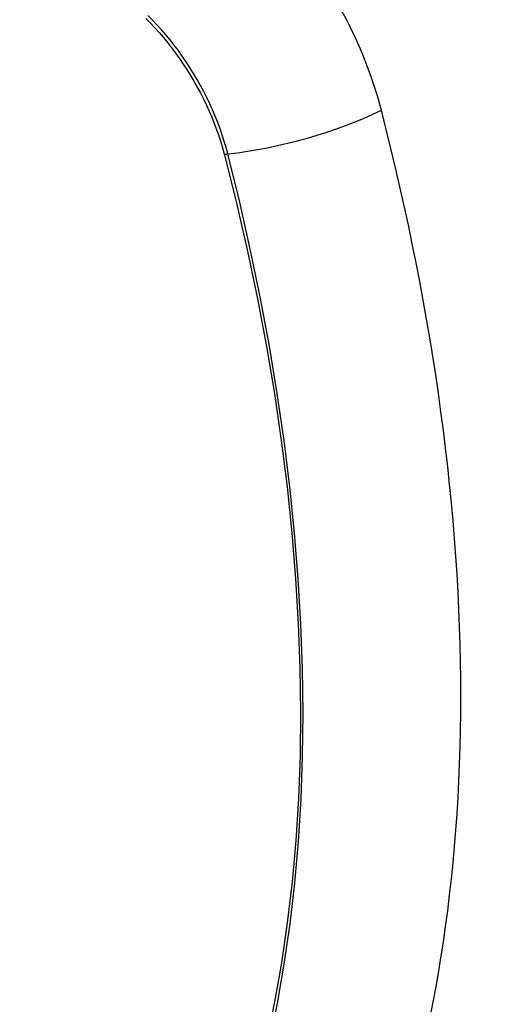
# Model space of a CAD drawing. Header units: inches. Extents: x 635 to 745, y 253 to 341.
# Tile 20 of 127: x 636.48 to 636.783, y 322.636 to 323.274. Entities that reach past the tile are written whole.
import ezdxf

# ---------------------------------------------------------------- set-up
doc = ezdxf.new("R2010")
doc.units = ezdxf.units.IN
doc.header["$MEASUREMENT"] = 0
doc.layers.add('Visible Edges(ANSI)', color=7, linetype='Continuous', lineweight=25)
doc.layers.add('Visible Tangent Edges(ANSI)', color=7, linetype='Continuous', lineweight=25)

msp = doc.modelspace()

# ---------------------------------------------------------------- linework, layer by layer
at = {"layer": 'Visible Edges(ANSI)'}
for centre, major_axis, start_param, end_param in [((636.5961, 323.23592), (0.08858, -0.15343), 1.121659, 2.019933), ((635.84713, 323.36604), (-0.64961, 1.12515), 3.59073, 4.263252)]:
    msp.add_ellipse(centre, major_axis=major_axis, ratio=0.57735, start_param=start_param, end_param=end_param, dxfattribs=at)
at = {"layer": 'Visible Tangent Edges(ANSI)'}
msp.add_line((636.61263, 323.18688), (636.61275, 323.18642), dxfattribs=at)
at = {"layer": 'Visible Tangent Edges(ANSI)', "flags": 128}
for points in [[(636.61493, 323.18699), (636.61385, 323.19105), (636.61266, 323.19512), (636.61136, 323.1992), (636.60996, 323.20328), (636.60844, 323.20736), (636.60682, 323.21142), (636.6051, 323.21548), (636.60328, 323.21951), (636.60136, 323.22351), (636.59935, 323.22749), (636.59725, 323.23142), (636.59506, 323.23532), (636.59278, 323.23916), (636.59043, 323.24295), (636.58799, 323.24667), (636.58548, 323.25034), (636.5829, 323.25393), (636.58025, 323.25745), (636.57753, 323.26088), (636.57476, 323.26423), (636.57193, 323.26749), (636.56905, 323.27066), (636.56612, 323.27373), (636.56315, 323.27669)], [(636.5619, 323.27475), (636.56479, 323.27182), (636.56764, 323.26879), (636.57045, 323.26567), (636.5732, 323.26246), (636.5759, 323.25917), (636.57854, 323.25579), (636.58113, 323.25234), (636.58364, 323.24882), (636.58609, 323.24524), (636.58847, 323.24159), (636.59077, 323.23788), (636.59299, 323.23412), (636.59514, 323.23032), (636.59719, 323.22647), (636.59917, 323.22259), (636.60105, 323.21868), (636.60284, 323.21474), (636.60454, 323.21078), (636.60614, 323.2068), (636.60764, 323.20281), (636.60905, 323.19882), (636.61035, 323.19483), (636.61154, 323.19085), (636.61263, 323.18688)], [(636.64195, 322.6117), (636.64706, 322.63662), (636.65149, 322.66209), (636.65523, 322.6881), (636.6583, 322.7146), (636.66067, 322.74156), (636.66237, 322.76895), (636.66337, 322.79672), (636.6637, 322.82489), (636.66334, 322.85344), (636.6623, 322.88238), (636.66059, 322.91168), (636.65819, 322.9413), (636.65512, 322.97122), (636.65138, 323.0014), (636.64696, 323.03183), (636.64188, 323.06249), (636.63613, 323.09337), (636.62972, 323.12442), (636.62265, 323.15564), (636.61493, 323.18699)], [(636.61275, 323.18642), (636.62052, 323.15517), (636.62764, 323.12404), (636.63411, 323.09307), (636.63992, 323.06228), (636.64506, 323.03169), (636.64952, 323.00134), (636.65331, 322.97124), (636.65642, 322.94139), (636.65885, 322.91183), (636.66059, 322.8826), (636.66164, 322.85373), (636.66201, 322.82525), (636.66168, 322.79716), (636.66065, 322.76946), (636.65894, 322.74215), (636.65653, 322.71527), (636.65342, 322.68886), (636.64963, 322.66294), (636.64515, 322.63756), (636.63999, 322.61274)]]:
    msp.add_lwpolyline(points, dxfattribs=at)
at = {"layer": 'Visible Tangent Edges(ANSI)'}
for centre, major_axis, ratio, start_param, end_param in [((636.22857, 323.02372), (-0.17318, 0.29996), 0.57735, 5.05527, 10.652693), ((636.64781, 323.2356), (-0.11437, -0.02947), 0.354513, 1.189336, 2.097696), ((636.61767, 323.19104), (-0.00954, -0.00241), 0.356312, 0.927458, 1.191165)]:
    msp.add_ellipse(centre, major_axis=major_axis, ratio=ratio, start_param=start_param, end_param=end_param, dxfattribs=at)
msp.add_ellipse((636.22916, 323.02406), major_axis=(-0.17111, 0.29637), ratio=0.57735, dxfattribs=at)

doc.saveas('drawing.dxf')
